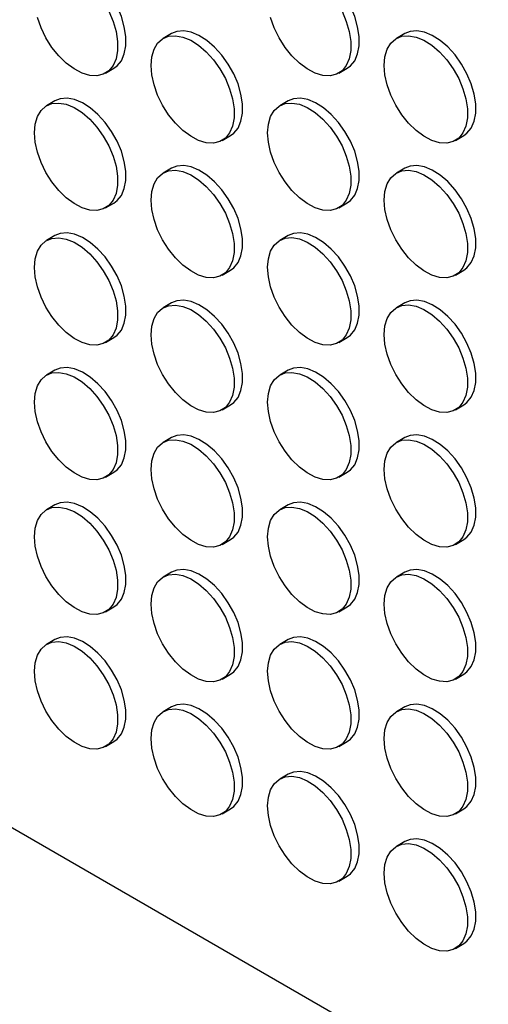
# Model space of a CAD drawing. Header units: millimetres. Extents: x 0 to 2235, y 0 to 1727.
# Tile 7 of 41: x 1830 to 1883, y 1032 to 1144. Entities that reach past the tile are written whole.
import ezdxf

# ---------------------------------------------------------------- set-up
doc = ezdxf.new("R2010")
doc.units = ezdxf.units.MM
doc.header["$LTSCALE"] = 8

msp = doc.modelspace()

# ---------------------------------------------------------------- linework, layer by layer
for p, q in [((1846.97, 1142.26), (1846.03, 1141.72)), ((1873.37, 1142.27), (1872.43, 1141.72)), ((1839.5, 1137.79), (1840.44, 1138.34)), ((1865.9, 1137.79), (1866.84, 1138.34)), ((1833.77, 1134.64), (1832.83, 1134.1)), ((1860.17, 1134.64), (1859.23, 1134.1)), ((1687.58, 1133.97), (2118.63, 885.13)), ((1852.7, 1130.17), (1853.64, 1130.72)), ((1879.1, 1130.18), (1880.04, 1130.72)), ((1846.97, 1127.02), (1846.03, 1126.48)), ((1873.37, 1127.02), (1872.43, 1126.48)), ((1839.5, 1122.55), (1840.44, 1123.09)), ((1865.9, 1122.55), (1866.84, 1123.1)), ((1833.77, 1119.4), (1832.83, 1118.86)), ((1860.17, 1119.4), (1859.23, 1118.86)), ((1852.7, 1114.93), (1853.64, 1115.47)), ((1879.1, 1114.93), (1880.04, 1115.48)), ((1846.97, 1111.78), (1846.03, 1111.24)), ((1873.37, 1111.78), (1872.43, 1111.24)), ((1839.5, 1107.31), (1840.44, 1107.85)), ((1865.9, 1107.31), (1866.84, 1107.85)), ((1833.77, 1104.16), (1832.83, 1103.61)), ((1860.17, 1104.16), (1859.23, 1103.62)), ((1852.7, 1099.69), (1853.64, 1100.23)), ((1879.1, 1099.69), (1880.04, 1100.24)), ((1846.97, 1096.54), (1846.03, 1095.99)), ((1873.37, 1096.54), (1872.43, 1096)), ((1839.5, 1092.07), (1840.44, 1092.61)), ((1865.9, 1092.07), (1866.84, 1092.61)), ((1833.77, 1088.92), (1832.83, 1088.37)), ((1860.17, 1088.92), (1859.23, 1088.37)), ((1852.7, 1084.45), (1853.64, 1084.99)), ((1879.1, 1084.45), (1880.04, 1084.99)), ((1846.97, 1081.3), (1846.03, 1080.75)), ((1873.37, 1081.3), (1872.43, 1080.75)), ((1839.5, 1076.82), (1840.44, 1077.37)), ((1865.9, 1076.83), (1866.84, 1077.37)), ((1833.77, 1073.67), (1832.83, 1073.13)), ((1860.17, 1073.68), (1859.23, 1073.13)), ((1852.7, 1069.2), (1853.64, 1069.75)), ((1879.1, 1069.21), (1880.04, 1069.75)), ((1846.97, 1066.05), (1846.03, 1065.51)), ((1873.37, 1066.06), (1872.43, 1065.51)), ((1839.5, 1061.58), (1840.44, 1062.13)), ((1865.9, 1061.58), (1866.84, 1062.13)), ((1860.17, 1058.43), (1859.23, 1057.89)), ((1852.7, 1053.96), (1853.64, 1054.51)), ((1879.1, 1053.96), (1880.04, 1054.51)), ((1873.37, 1050.81), (1872.43, 1050.27)), ((1865.9, 1046.34), (1866.84, 1046.89)), ((1879.1, 1038.72), (1880.04, 1039.27))]:
    msp.add_line(p, q)
at = {"flags": 128}
for points in [[(1840.44, 1138.34), (1840.81, 1138.61), (1841.3, 1139.2), (1841.63, 1139.97), (1841.8, 1140.88), (1841.8, 1141.92), (1841.63, 1143.03), (1841.3, 1144.19), (1840.81, 1145.34), (1840.19, 1146.44), (1839.46, 1147.46), (1838.65, 1148.36), (1837.78, 1149.11), (1836.88, 1149.68), (1836, 1150.04), (1835.15, 1150.19), (1834.37, 1150.12), (1833.77, 1149.88)], [(1866.84, 1138.34), (1867.21, 1138.61), (1867.7, 1139.2), (1868.03, 1139.97), (1868.2, 1140.89), (1868.2, 1141.92), (1868.03, 1143.04), (1867.7, 1144.19), (1867.21, 1145.34), (1866.59, 1146.44), (1865.86, 1147.47), (1865.05, 1148.37), (1864.18, 1149.11), (1863.28, 1149.68), (1862.39, 1150.04), (1861.55, 1150.19), (1860.77, 1150.13), (1860.17, 1149.89)], [(1839.87, 1144.79), (1840.35, 1143.64), (1840.69, 1142.49), (1840.86, 1141.37), (1840.86, 1140.34), (1840.69, 1139.42), (1840.35, 1138.65), (1839.87, 1138.06), (1839.25, 1137.67), (1838.52, 1137.49), (1837.71, 1137.53), (1836.84, 1137.79), (1835.94, 1138.26), (1835.05, 1138.92), (1834.21, 1139.74), (1833.43, 1140.71), (1832.75, 1141.78), (1832.2, 1142.91), (1831.79, 1144.07)], [(1866.27, 1144.79), (1866.75, 1143.64), (1867.09, 1142.49), (1867.26, 1141.38), (1867.26, 1140.34), (1867.09, 1139.42), (1866.75, 1138.66), (1866.27, 1138.06), (1865.65, 1137.67), (1864.92, 1137.49), (1864.1, 1137.53), (1863.23, 1137.79), (1862.34, 1138.26), (1861.45, 1138.92), (1860.6, 1139.75), (1859.83, 1140.71), (1859.15, 1141.78), (1858.6, 1142.91), (1858.19, 1144.07)], [(1853.64, 1130.72), (1854.01, 1130.99), (1854.5, 1131.58), (1854.83, 1132.35), (1855, 1133.26), (1855, 1134.3), (1854.83, 1135.41), (1854.5, 1136.57), (1854.01, 1137.72), (1853.39, 1138.82), (1852.66, 1139.84), (1851.85, 1140.74), (1850.98, 1141.49), (1850.08, 1142.06), (1849.2, 1142.42), (1848.35, 1142.57), (1847.57, 1142.5), (1846.97, 1142.26)], [(1880.04, 1130.72), (1880.41, 1130.99), (1880.9, 1131.58), (1881.23, 1132.35), (1881.4, 1133.27), (1881.4, 1134.3), (1881.23, 1135.42), (1880.9, 1136.57), (1880.41, 1137.72), (1879.79, 1138.82), (1879.06, 1139.85), (1878.25, 1140.75), (1877.38, 1141.49), (1876.48, 1142.06), (1875.59, 1142.42), (1874.75, 1142.58), (1873.97, 1142.51), (1873.37, 1142.27)], [(1844.65, 1138.67), (1844.73, 1139.65), (1844.99, 1140.5), (1845.4, 1141.18), (1845.95, 1141.67), (1846.63, 1141.96), (1847.41, 1142.03), (1848.25, 1141.88), (1849.14, 1141.51), (1850.03, 1140.95), (1850.91, 1140.2), (1851.72, 1139.3), (1852.45, 1138.28), (1853.07, 1137.17), (1853.55, 1136.02), (1853.89, 1134.87), (1854.06, 1133.75), (1854.06, 1132.72), (1853.89, 1131.8), (1853.55, 1131.03), (1853.07, 1130.44), (1852.45, 1130.05), (1851.72, 1129.87), (1850.91, 1129.91), (1850.03, 1130.17), (1849.14, 1130.64), (1848.25, 1131.3), (1847.41, 1132.13), (1846.63, 1133.09), (1845.95, 1134.16), (1845.4, 1135.29), (1844.99, 1136.45), (1844.73, 1137.59), (1844.65, 1138.67)], [(1871.05, 1138.67), (1871.13, 1139.65), (1871.39, 1140.5), (1871.8, 1141.18), (1872.35, 1141.67), (1873.03, 1141.96), (1873.8, 1142.03), (1874.65, 1141.88), (1875.54, 1141.52), (1876.43, 1140.95), (1877.3, 1140.2), (1878.12, 1139.3), (1878.85, 1138.28), (1879.47, 1137.17), (1879.95, 1136.02), (1880.29, 1134.87), (1880.46, 1133.76), (1880.46, 1132.72), (1880.29, 1131.8), (1879.95, 1131.04), (1879.47, 1130.44), (1878.85, 1130.05), (1878.12, 1129.87), (1877.3, 1129.91), (1876.43, 1130.17), (1875.54, 1130.64), (1874.65, 1131.3), (1873.8, 1132.13), (1873.03, 1133.09), (1872.35, 1134.16), (1871.8, 1135.3), (1871.39, 1136.45), (1871.13, 1137.59), (1871.05, 1138.67)], [(1840.44, 1123.09), (1840.81, 1123.36), (1841.3, 1123.95), (1841.63, 1124.72), (1841.8, 1125.64), (1841.8, 1126.68), (1841.63, 1127.79), (1841.3, 1128.94), (1840.81, 1130.09), (1840.19, 1131.2), (1839.46, 1132.22), (1838.65, 1133.12), (1837.78, 1133.87), (1836.88, 1134.44), (1836, 1134.8), (1835.15, 1134.95), (1834.37, 1134.88), (1833.77, 1134.64)], [(1866.84, 1123.1), (1867.21, 1123.37), (1867.7, 1123.96), (1868.03, 1124.73), (1868.2, 1125.64), (1868.2, 1126.68), (1868.03, 1127.79), (1867.7, 1128.95), (1867.21, 1130.1), (1866.59, 1131.2), (1865.86, 1132.22), (1865.05, 1133.12), (1864.18, 1133.87), (1863.28, 1134.44), (1862.39, 1134.8), (1861.55, 1134.95), (1860.77, 1134.88), (1860.17, 1134.64)], [(1831.45, 1131.05), (1831.54, 1132.03), (1831.79, 1132.87), (1832.2, 1133.56), (1832.75, 1134.05), (1833.43, 1134.34), (1834.21, 1134.41), (1835.05, 1134.26), (1835.94, 1133.89), (1836.84, 1133.32), (1837.71, 1132.58), (1838.52, 1131.68), (1839.25, 1130.66), (1839.87, 1129.55), (1840.35, 1128.4), (1840.69, 1127.25), (1840.86, 1126.13), (1840.86, 1125.1), (1840.69, 1124.18), (1840.35, 1123.41), (1839.87, 1122.82), (1839.25, 1122.43), (1838.52, 1122.25), (1837.71, 1122.29), (1836.84, 1122.55), (1835.94, 1123.02), (1835.05, 1123.68), (1834.21, 1124.5), (1833.43, 1125.47), (1832.75, 1126.54), (1832.2, 1127.67), (1831.79, 1128.83), (1831.54, 1129.97), (1831.45, 1131.05)], [(1857.85, 1131.05), (1857.93, 1132.03), (1858.19, 1132.88), (1858.6, 1133.56), (1859.15, 1134.05), (1859.83, 1134.34), (1860.6, 1134.41), (1861.45, 1134.26), (1862.34, 1133.89), (1863.23, 1133.33), (1864.1, 1132.58), (1864.92, 1131.68), (1865.65, 1130.66), (1866.27, 1129.55), (1866.75, 1128.4), (1867.09, 1127.25), (1867.26, 1126.13), (1867.26, 1125.1), (1867.09, 1124.18), (1866.75, 1123.41), (1866.27, 1122.82), (1865.65, 1122.43), (1864.92, 1122.25), (1864.1, 1122.29), (1863.23, 1122.55), (1862.34, 1123.02), (1861.45, 1123.68), (1860.6, 1124.51), (1859.83, 1125.47), (1859.15, 1126.54), (1858.6, 1127.67), (1858.19, 1128.83), (1857.93, 1129.97), (1857.85, 1131.05)], [(1844.65, 1123.43), (1844.73, 1124.41), (1844.99, 1125.25), (1845.4, 1125.94), (1845.95, 1126.43), (1846.63, 1126.72), (1847.41, 1126.79), (1848.25, 1126.64), (1849.14, 1126.27), (1850.03, 1125.71), (1850.91, 1124.96), (1851.72, 1124.06), (1852.45, 1123.04), (1853.07, 1121.93), (1853.55, 1120.78), (1853.89, 1119.63), (1854.06, 1118.51), (1854.06, 1117.48), (1853.89, 1116.56), (1853.55, 1115.79), (1853.07, 1115.2), (1852.45, 1114.81), (1851.72, 1114.63), (1850.91, 1114.67), (1850.03, 1114.93), (1849.14, 1115.4), (1848.25, 1116.06), (1847.41, 1116.88), (1846.63, 1117.85), (1845.95, 1118.92), (1845.4, 1120.05), (1844.99, 1121.21), (1844.73, 1122.35), (1844.65, 1123.43)], [(1853.64, 1115.47), (1854.01, 1115.74), (1854.5, 1116.34), (1854.83, 1117.1), (1855, 1118.02), (1855, 1119.06), (1854.83, 1120.17), (1854.5, 1121.32), (1854.01, 1122.47), (1853.39, 1123.58), (1852.66, 1124.6), (1851.85, 1125.5), (1850.98, 1126.25), (1850.08, 1126.82), (1849.2, 1127.18), (1848.35, 1127.33), (1847.57, 1127.26), (1846.97, 1127.02)], [(1871.05, 1123.43), (1871.13, 1124.41), (1871.39, 1125.26), (1871.8, 1125.94), (1872.35, 1126.43), (1873.03, 1126.72), (1873.8, 1126.79), (1874.65, 1126.64), (1875.54, 1126.27), (1876.43, 1125.71), (1877.3, 1124.96), (1878.12, 1124.06), (1878.85, 1123.04), (1879.47, 1121.93), (1879.95, 1120.78), (1880.29, 1119.63), (1880.46, 1118.52), (1880.46, 1117.48), (1880.29, 1116.56), (1879.95, 1115.79), (1879.47, 1115.2), (1878.85, 1114.81), (1878.12, 1114.63), (1877.3, 1114.67), (1876.43, 1114.93), (1875.54, 1115.4), (1874.65, 1116.06), (1873.8, 1116.89), (1873.03, 1117.85), (1872.35, 1118.92), (1871.8, 1120.05), (1871.39, 1121.21), (1871.13, 1122.35), (1871.05, 1123.43)], [(1880.04, 1115.48), (1880.41, 1115.75), (1880.9, 1116.34), (1881.23, 1117.11), (1881.4, 1118.02), (1881.4, 1119.06), (1881.23, 1120.17), (1880.9, 1121.33), (1880.41, 1122.48), (1879.79, 1123.58), (1879.06, 1124.6), (1878.25, 1125.51), (1877.38, 1126.25), (1876.48, 1126.82), (1875.59, 1127.18), (1874.75, 1127.33), (1873.97, 1127.26), (1873.37, 1127.02)], [(1831.45, 1115.8), (1831.54, 1116.78), (1831.79, 1117.63), (1832.2, 1118.31), (1832.75, 1118.81), (1833.43, 1119.09), (1834.21, 1119.16), (1835.05, 1119.01), (1835.94, 1118.65), (1836.84, 1118.08), (1837.71, 1117.34), (1838.52, 1116.44), (1839.25, 1115.41), (1839.87, 1114.31), (1840.35, 1113.16), (1840.69, 1112), (1840.86, 1110.89), (1840.86, 1109.86), (1840.69, 1108.94), (1840.35, 1108.17), (1839.87, 1107.58), (1839.25, 1107.19), (1838.52, 1107.01), (1837.71, 1107.05), (1836.84, 1107.31), (1835.94, 1107.77), (1835.05, 1108.43), (1834.21, 1109.26), (1833.43, 1110.23), (1832.75, 1111.29), (1832.2, 1112.43), (1831.79, 1113.59), (1831.54, 1114.72), (1831.45, 1115.8)], [(1840.44, 1107.85), (1840.81, 1108.12), (1841.3, 1108.71), (1841.63, 1109.48), (1841.8, 1110.4), (1841.8, 1111.43), (1841.63, 1112.55), (1841.3, 1113.7), (1840.81, 1114.85), (1840.19, 1115.96), (1839.46, 1116.98), (1838.65, 1117.88), (1837.78, 1118.63), (1836.88, 1119.19), (1836, 1119.56), (1835.15, 1119.71), (1834.37, 1119.64), (1833.77, 1119.4)], [(1857.85, 1115.81), (1857.93, 1116.79), (1858.19, 1117.63), (1858.6, 1118.32), (1859.15, 1118.81), (1859.83, 1119.1), (1860.6, 1119.17), (1861.45, 1119.02), (1862.34, 1118.65), (1863.23, 1118.09), (1864.1, 1117.34), (1864.92, 1116.44), (1865.65, 1115.42), (1866.27, 1114.31), (1866.75, 1113.16), (1867.09, 1112.01), (1867.26, 1110.89), (1867.26, 1109.86), (1867.09, 1108.94), (1866.75, 1108.17), (1866.27, 1107.58), (1865.65, 1107.19), (1864.92, 1107.01), (1864.1, 1107.05), (1863.23, 1107.31), (1862.34, 1107.78), (1861.45, 1108.44), (1860.6, 1109.26), (1859.83, 1110.23), (1859.15, 1111.3), (1858.6, 1112.43), (1858.19, 1113.59), (1857.93, 1114.73), (1857.85, 1115.81)], [(1866.84, 1107.85), (1867.21, 1108.12), (1867.7, 1108.72), (1868.03, 1109.48), (1868.2, 1110.4), (1868.2, 1111.44), (1868.03, 1112.55), (1867.7, 1113.7), (1867.21, 1114.85), (1866.59, 1115.96), (1865.86, 1116.98), (1865.05, 1117.88), (1864.18, 1118.63), (1863.28, 1119.2), (1862.39, 1119.56), (1861.55, 1119.71), (1860.77, 1119.64), (1860.17, 1119.4)], [(1844.65, 1108.18), (1844.73, 1109.16), (1844.99, 1110.01), (1845.4, 1110.69), (1845.95, 1111.19), (1846.63, 1111.47), (1847.41, 1111.54), (1848.25, 1111.39), (1849.14, 1111.03), (1850.03, 1110.46), (1850.91, 1109.72), (1851.72, 1108.82), (1852.45, 1107.79), (1853.07, 1106.69), (1853.55, 1105.54), (1853.89, 1104.38), (1854.06, 1103.27), (1854.06, 1102.24), (1853.89, 1101.32), (1853.55, 1100.55), (1853.07, 1099.96), (1852.45, 1099.57), (1851.72, 1099.39), (1850.91, 1099.43), (1850.03, 1099.69), (1849.14, 1100.15), (1848.25, 1100.81), (1847.41, 1101.64), (1846.63, 1102.61), (1845.95, 1103.68), (1845.4, 1104.81), (1844.99, 1105.97), (1844.73, 1107.1), (1844.65, 1108.18)], [(1853.64, 1100.23), (1854.01, 1100.5), (1854.5, 1101.09), (1854.83, 1101.86), (1855, 1102.78), (1855, 1103.81), (1854.83, 1104.93), (1854.5, 1106.08), (1854.01, 1107.23), (1853.39, 1108.34), (1852.66, 1109.36), (1851.85, 1110.26), (1850.98, 1111.01), (1850.08, 1111.57), (1849.2, 1111.94), (1848.35, 1112.09), (1847.57, 1112.02), (1846.97, 1111.78)], [(1871.05, 1108.19), (1871.13, 1109.17), (1871.39, 1110.01), (1871.8, 1110.7), (1872.35, 1111.19), (1873.03, 1111.48), (1873.8, 1111.55), (1874.65, 1111.4), (1875.54, 1111.03), (1876.43, 1110.47), (1877.3, 1109.72), (1878.12, 1108.82), (1878.85, 1107.8), (1879.47, 1106.69), (1879.95, 1105.54), (1880.29, 1104.39), (1880.46, 1103.27), (1880.46, 1102.24), (1880.29, 1101.32), (1879.95, 1100.55), (1879.47, 1099.96), (1878.85, 1099.57), (1878.12, 1099.39), (1877.3, 1099.43), (1876.43, 1099.69), (1875.54, 1100.16), (1874.65, 1100.82), (1873.8, 1101.64), (1873.03, 1102.61), (1872.35, 1103.68), (1871.8, 1104.81), (1871.39, 1105.97), (1871.13, 1107.11), (1871.05, 1108.19)], [(1880.04, 1100.24), (1880.41, 1100.5), (1880.9, 1101.1), (1881.23, 1101.86), (1881.4, 1102.78), (1881.4, 1103.82), (1881.23, 1104.93), (1880.9, 1106.08), (1880.41, 1107.23), (1879.79, 1108.34), (1879.06, 1109.36), (1878.25, 1110.26), (1877.38, 1111.01), (1876.48, 1111.58), (1875.59, 1111.94), (1874.75, 1112.09), (1873.97, 1112.02), (1873.37, 1111.78)], [(1831.45, 1100.56), (1831.54, 1101.54), (1831.79, 1102.39), (1832.2, 1103.07), (1832.75, 1103.57), (1833.43, 1103.85), (1834.21, 1103.92), (1835.05, 1103.77), (1835.94, 1103.41), (1836.84, 1102.84), (1837.71, 1102.09), (1838.52, 1101.19), (1839.25, 1100.17), (1839.87, 1099.07), (1840.35, 1097.92), (1840.69, 1096.76), (1840.86, 1095.65), (1840.86, 1094.61), (1840.69, 1093.69), (1840.35, 1092.93), (1839.87, 1092.34), (1839.25, 1091.94), (1838.52, 1091.76), (1837.71, 1091.81), (1836.84, 1092.06), (1835.94, 1092.53), (1835.05, 1093.19), (1834.21, 1094.02), (1833.43, 1094.98), (1832.75, 1096.05), (1832.2, 1097.19), (1831.79, 1098.34), (1831.54, 1099.48), (1831.45, 1100.56)], [(1840.44, 1092.61), (1840.81, 1092.88), (1841.3, 1093.47), (1841.63, 1094.24), (1841.8, 1095.16), (1841.8, 1096.19), (1841.63, 1097.31), (1841.3, 1098.46), (1840.81, 1099.61), (1840.19, 1100.72), (1839.46, 1101.74), (1838.65, 1102.64), (1837.78, 1103.38), (1836.88, 1103.95), (1836, 1104.32), (1835.15, 1104.47), (1834.37, 1104.4), (1833.77, 1104.16)], [(1857.85, 1100.56), (1857.93, 1101.54), (1858.19, 1102.39), (1858.6, 1103.07), (1859.15, 1103.57), (1859.83, 1103.86), (1860.6, 1103.92), (1861.45, 1103.77), (1862.34, 1103.41), (1863.23, 1102.84), (1864.1, 1102.1), (1864.92, 1101.2), (1865.65, 1100.17), (1866.27, 1099.07), (1866.75, 1097.92), (1867.09, 1096.76), (1867.26, 1095.65), (1867.26, 1094.62), (1867.09, 1093.7), (1866.75, 1092.93), (1866.27, 1092.34), (1865.65, 1091.95), (1864.92, 1091.77), (1864.1, 1091.81), (1863.23, 1092.07), (1862.34, 1092.53), (1861.45, 1093.19), (1860.6, 1094.02), (1859.83, 1094.99), (1859.15, 1096.06), (1858.6, 1097.19), (1858.19, 1098.35), (1857.93, 1099.48), (1857.85, 1100.56)], [(1866.84, 1092.61), (1867.21, 1092.88), (1867.7, 1093.47), (1868.03, 1094.24), (1868.2, 1095.16), (1868.2, 1096.19), (1868.03, 1097.31), (1867.7, 1098.46), (1867.21, 1099.61), (1866.59, 1100.72), (1865.86, 1101.74), (1865.05, 1102.64), (1864.18, 1103.39), (1863.28, 1103.95), (1862.39, 1104.32), (1861.55, 1104.47), (1860.77, 1104.4), (1860.17, 1104.16)], [(1853.64, 1084.99), (1854.01, 1085.26), (1854.5, 1085.85), (1854.83, 1086.62), (1855, 1087.54), (1855, 1088.57), (1854.83, 1089.69), (1854.5, 1090.84), (1854.01, 1091.99), (1853.39, 1093.1), (1852.66, 1094.12), (1851.85, 1095.02), (1850.98, 1095.77), (1850.08, 1096.33), (1849.2, 1096.7), (1848.35, 1096.85), (1847.57, 1096.78), (1846.97, 1096.54)], [(1880.04, 1084.99), (1880.41, 1085.26), (1880.9, 1085.85), (1881.23, 1086.62), (1881.4, 1087.54), (1881.4, 1088.58), (1881.23, 1089.69), (1880.9, 1090.84), (1880.41, 1091.99), (1879.79, 1093.1), (1879.06, 1094.12), (1878.25, 1095.02), (1877.38, 1095.77), (1876.48, 1096.33), (1875.59, 1096.7), (1874.75, 1096.85), (1873.97, 1096.78), (1873.37, 1096.54)], [(1844.65, 1092.94), (1844.73, 1093.92), (1844.99, 1094.77), (1845.4, 1095.45), (1845.95, 1095.95), (1846.63, 1096.23), (1847.41, 1096.3), (1848.25, 1096.15), (1849.14, 1095.79), (1850.03, 1095.22), (1850.91, 1094.47), (1851.72, 1093.57), (1852.45, 1092.55), (1853.07, 1091.45), (1853.55, 1090.3), (1853.89, 1089.14), (1854.06, 1088.03), (1854.06, 1086.99), (1853.89, 1086.08), (1853.55, 1085.31), (1853.07, 1084.72), (1852.45, 1084.32), (1851.72, 1084.14), (1850.91, 1084.19), (1850.03, 1084.44), (1849.14, 1084.91), (1848.25, 1085.57), (1847.41, 1086.4), (1846.63, 1087.36), (1845.95, 1088.43), (1845.4, 1089.57), (1844.99, 1090.72), (1844.73, 1091.86), (1844.65, 1092.94)], [(1871.05, 1092.94), (1871.13, 1093.92), (1871.39, 1094.77), (1871.8, 1095.45), (1872.35, 1095.95), (1873.03, 1096.24), (1873.8, 1096.3), (1874.65, 1096.15), (1875.54, 1095.79), (1876.43, 1095.22), (1877.3, 1094.48), (1878.12, 1093.58), (1878.85, 1092.55), (1879.47, 1091.45), (1879.95, 1090.3), (1880.29, 1089.14), (1880.46, 1088.03), (1880.46, 1087), (1880.29, 1086.08), (1879.95, 1085.31), (1879.47, 1084.72), (1878.85, 1084.33), (1878.12, 1084.15), (1877.3, 1084.19), (1876.43, 1084.45), (1875.54, 1084.91), (1874.65, 1085.57), (1873.8, 1086.4), (1873.03, 1087.37), (1872.35, 1088.44), (1871.8, 1089.57), (1871.39, 1090.73), (1871.13, 1091.86), (1871.05, 1092.94)], [(1840.44, 1077.37), (1840.81, 1077.64), (1841.3, 1078.23), (1841.63, 1079), (1841.8, 1079.92), (1841.8, 1080.95), (1841.63, 1082.06), (1841.3, 1083.22), (1840.81, 1084.37), (1840.19, 1085.47), (1839.46, 1086.5), (1838.65, 1087.4), (1837.78, 1088.14), (1836.88, 1088.71), (1836, 1089.07), (1835.15, 1089.22), (1834.37, 1089.15), (1833.77, 1088.92)], [(1866.84, 1077.37), (1867.21, 1077.64), (1867.7, 1078.23), (1868.03, 1079), (1868.2, 1079.92), (1868.2, 1080.95), (1868.03, 1082.07), (1867.7, 1083.22), (1867.21, 1084.37), (1866.59, 1085.48), (1865.86, 1086.5), (1865.05, 1087.4), (1864.18, 1088.15), (1863.28, 1088.71), (1862.39, 1089.08), (1861.55, 1089.23), (1860.77, 1089.16), (1860.17, 1088.92)], [(1831.45, 1085.32), (1831.54, 1086.3), (1831.79, 1087.15), (1832.2, 1087.83), (1832.75, 1088.32), (1833.43, 1088.61), (1834.21, 1088.68), (1835.05, 1088.53), (1835.94, 1088.16), (1836.84, 1087.6), (1837.71, 1086.85), (1838.52, 1085.95), (1839.25, 1084.93), (1839.87, 1083.82), (1840.35, 1082.67), (1840.69, 1081.52), (1840.86, 1080.41), (1840.86, 1079.37), (1840.69, 1078.45), (1840.35, 1077.68), (1839.87, 1077.09), (1839.25, 1076.7), (1838.52, 1076.52), (1837.71, 1076.56), (1836.84, 1076.82), (1835.94, 1077.29), (1835.05, 1077.95), (1834.21, 1078.78), (1833.43, 1079.74), (1832.75, 1080.81), (1832.2, 1081.94), (1831.79, 1083.1), (1831.54, 1084.24), (1831.45, 1085.32)], [(1857.85, 1085.32), (1857.93, 1086.3), (1858.19, 1087.15), (1858.6, 1087.83), (1859.15, 1088.33), (1859.83, 1088.61), (1860.6, 1088.68), (1861.45, 1088.53), (1862.34, 1088.17), (1863.23, 1087.6), (1864.1, 1086.85), (1864.92, 1085.95), (1865.65, 1084.93), (1866.27, 1083.83), (1866.75, 1082.68), (1867.09, 1081.52), (1867.26, 1080.41), (1867.26, 1079.37), (1867.09, 1078.46), (1866.75, 1077.69), (1866.27, 1077.1), (1865.65, 1076.7), (1864.92, 1076.53), (1864.1, 1076.57), (1863.23, 1076.82), (1862.34, 1077.29), (1861.45, 1077.95), (1860.6, 1078.78), (1859.83, 1079.74), (1859.15, 1080.81), (1858.6, 1081.95), (1858.19, 1083.1), (1857.93, 1084.24), (1857.85, 1085.32)], [(1853.64, 1069.75), (1854.01, 1070.02), (1854.5, 1070.61), (1854.83, 1071.38), (1855, 1072.3), (1855, 1073.33), (1854.83, 1074.44), (1854.5, 1075.6), (1854.01, 1076.75), (1853.39, 1077.85), (1852.66, 1078.88), (1851.85, 1079.78), (1850.98, 1080.52), (1850.08, 1081.09), (1849.2, 1081.45), (1848.35, 1081.6), (1847.57, 1081.53), (1846.97, 1081.3)], [(1880.04, 1069.75), (1880.41, 1070.02), (1880.9, 1070.61), (1881.23, 1071.38), (1881.4, 1072.3), (1881.4, 1073.33), (1881.23, 1074.45), (1880.9, 1075.6), (1880.41, 1076.75), (1879.79, 1077.86), (1879.06, 1078.88), (1878.25, 1079.78), (1877.38, 1080.53), (1876.48, 1081.09), (1875.59, 1081.46), (1874.75, 1081.61), (1873.97, 1081.54), (1873.37, 1081.3)], [(1844.65, 1077.7), (1844.73, 1078.68), (1844.99, 1079.53), (1845.4, 1080.21), (1845.95, 1080.7), (1846.63, 1080.99), (1847.41, 1081.06), (1848.25, 1080.91), (1849.14, 1080.54), (1850.03, 1079.98), (1850.91, 1079.23), (1851.72, 1078.33), (1852.45, 1077.31), (1853.07, 1076.2), (1853.55, 1075.05), (1853.89, 1073.9), (1854.06, 1072.79), (1854.06, 1071.75), (1853.89, 1070.83), (1853.55, 1070.06), (1853.07, 1069.47), (1852.45, 1069.08), (1851.72, 1068.9), (1850.91, 1068.94), (1850.03, 1069.2), (1849.14, 1069.67), (1848.25, 1070.33), (1847.41, 1071.16), (1846.63, 1072.12), (1845.95, 1073.19), (1845.4, 1074.32), (1844.99, 1075.48), (1844.73, 1076.62), (1844.65, 1077.7)], [(1871.05, 1077.7), (1871.13, 1078.68), (1871.39, 1079.53), (1871.8, 1080.21), (1872.35, 1080.71), (1873.03, 1080.99), (1873.8, 1081.06), (1874.65, 1080.91), (1875.54, 1080.55), (1876.43, 1079.98), (1877.3, 1079.23), (1878.12, 1078.33), (1878.85, 1077.31), (1879.47, 1076.21), (1879.95, 1075.06), (1880.29, 1073.9), (1880.46, 1072.79), (1880.46, 1071.75), (1880.29, 1070.84), (1879.95, 1070.07), (1879.47, 1069.48), (1878.85, 1069.08), (1878.12, 1068.91), (1877.3, 1068.95), (1876.43, 1069.2), (1875.54, 1069.67), (1874.65, 1070.33), (1873.8, 1071.16), (1873.03, 1072.12), (1872.35, 1073.19), (1871.8, 1074.33), (1871.39, 1075.48), (1871.13, 1076.62), (1871.05, 1077.7)], [(1831.45, 1070.08), (1831.54, 1071.06), (1831.79, 1071.91), (1832.2, 1072.59), (1832.75, 1073.08), (1833.43, 1073.37), (1834.21, 1073.44), (1835.05, 1073.29), (1835.94, 1072.92), (1836.84, 1072.36), (1837.71, 1071.61), (1838.52, 1070.71), (1839.25, 1069.69), (1839.87, 1068.58), (1840.35, 1067.43), (1840.69, 1066.28), (1840.86, 1065.16), (1840.86, 1064.13), (1840.69, 1063.21), (1840.35, 1062.44), (1839.87, 1061.85), (1839.25, 1061.46), (1838.52, 1061.28), (1837.71, 1061.32), (1836.84, 1061.58), (1835.94, 1062.05), (1835.05, 1062.71), (1834.21, 1063.53), (1833.43, 1064.5), (1832.75, 1065.57), (1832.2, 1066.7), (1831.79, 1067.86), (1831.54, 1069), (1831.45, 1070.08)], [(1840.44, 1062.13), (1840.81, 1062.4), (1841.3, 1062.99), (1841.63, 1063.76), (1841.8, 1064.67), (1841.8, 1065.71), (1841.63, 1066.82), (1841.3, 1067.98), (1840.81, 1069.13), (1840.19, 1070.23), (1839.46, 1071.25), (1838.65, 1072.15), (1837.78, 1072.9), (1836.88, 1073.47), (1836, 1073.83), (1835.15, 1073.98), (1834.37, 1073.91), (1833.77, 1073.67)], [(1857.85, 1070.08), (1857.93, 1071.06), (1858.19, 1071.91), (1858.6, 1072.59), (1859.15, 1073.08), (1859.83, 1073.37), (1860.6, 1073.44), (1861.45, 1073.29), (1862.34, 1072.92), (1863.23, 1072.36), (1864.1, 1071.61), (1864.92, 1070.71), (1865.65, 1069.69), (1866.27, 1068.58), (1866.75, 1067.43), (1867.09, 1066.28), (1867.26, 1065.17), (1867.26, 1064.13), (1867.09, 1063.21), (1866.75, 1062.44), (1866.27, 1061.85), (1865.65, 1061.46), (1864.92, 1061.28), (1864.1, 1061.32), (1863.23, 1061.58), (1862.34, 1062.05), (1861.45, 1062.71), (1860.6, 1063.54), (1859.83, 1064.5), (1859.15, 1065.57), (1858.6, 1066.7), (1858.19, 1067.86), (1857.93, 1069), (1857.85, 1070.08)], [(1866.84, 1062.13), (1867.21, 1062.4), (1867.7, 1062.99), (1868.03, 1063.76), (1868.2, 1064.68), (1868.2, 1065.71), (1868.03, 1066.82), (1867.7, 1067.98), (1867.21, 1069.13), (1866.59, 1070.23), (1865.86, 1071.26), (1865.05, 1072.16), (1864.18, 1072.9), (1863.28, 1073.47), (1862.39, 1073.83), (1861.55, 1073.98), (1860.77, 1073.92), (1860.17, 1073.68)], [(1844.65, 1062.46), (1844.73, 1063.44), (1844.99, 1064.29), (1845.4, 1064.97), (1845.95, 1065.46), (1846.63, 1065.75), (1847.41, 1065.82), (1848.25, 1065.67), (1849.14, 1065.3), (1850.03, 1064.74), (1850.91, 1063.99), (1851.72, 1063.09), (1852.45, 1062.07), (1853.07, 1060.96), (1853.55, 1059.81), (1853.89, 1058.66), (1854.06, 1057.54), (1854.06, 1056.51), (1853.89, 1055.59), (1853.55, 1054.82), (1853.07, 1054.23), (1852.45, 1053.84), (1851.72, 1053.66), (1850.91, 1053.7), (1850.03, 1053.96), (1849.14, 1054.43), (1848.25, 1055.09), (1847.41, 1055.91), (1846.63, 1056.88), (1845.95, 1057.95), (1845.4, 1059.08), (1844.99, 1060.24), (1844.73, 1061.38), (1844.65, 1062.46)], [(1853.64, 1054.51), (1854.01, 1054.78), (1854.5, 1055.37), (1854.83, 1056.14), (1855, 1057.05), (1855, 1058.09), (1854.83, 1059.2), (1854.5, 1060.36), (1854.01, 1061.51), (1853.39, 1062.61), (1852.66, 1063.63), (1851.85, 1064.53), (1850.98, 1065.28), (1850.08, 1065.85), (1849.2, 1066.21), (1848.35, 1066.36), (1847.57, 1066.29), (1846.97, 1066.05)], [(1871.05, 1062.46), (1871.13, 1063.44), (1871.39, 1064.29), (1871.8, 1064.97), (1872.35, 1065.46), (1873.03, 1065.75), (1873.8, 1065.82), (1874.65, 1065.67), (1875.54, 1065.31), (1876.43, 1064.74), (1877.3, 1063.99), (1878.12, 1063.09), (1878.85, 1062.07), (1879.47, 1060.96), (1879.95, 1059.81), (1880.29, 1058.66), (1880.46, 1057.55), (1880.46, 1056.51), (1880.29, 1055.59), (1879.95, 1054.82), (1879.47, 1054.23), (1878.85, 1053.84), (1878.12, 1053.66), (1877.3, 1053.7), (1876.43, 1053.96), (1875.54, 1054.43), (1874.65, 1055.09), (1873.8, 1055.92), (1873.03, 1056.88), (1872.35, 1057.95), (1871.8, 1059.08), (1871.39, 1060.24), (1871.13, 1061.38), (1871.05, 1062.46)], [(1880.04, 1054.51), (1880.41, 1054.78), (1880.9, 1055.37), (1881.23, 1056.14), (1881.4, 1057.06), (1881.4, 1058.09), (1881.23, 1059.21), (1880.9, 1060.36), (1880.41, 1061.51), (1879.79, 1062.61), (1879.06, 1063.64), (1878.25, 1064.54), (1877.38, 1065.28), (1876.48, 1065.85), (1875.59, 1066.21), (1874.75, 1066.36), (1873.97, 1066.3), (1873.37, 1066.06)], [(1857.85, 1054.84), (1857.93, 1055.82), (1858.19, 1056.67), (1858.6, 1057.35), (1859.15, 1057.84), (1859.83, 1058.13), (1860.6, 1058.2), (1861.45, 1058.05), (1862.34, 1057.68), (1863.23, 1057.12), (1864.1, 1056.37), (1864.92, 1055.47), (1865.65, 1054.45), (1866.27, 1053.34), (1866.75, 1052.19), (1867.09, 1051.04), (1867.26, 1049.92), (1867.26, 1048.89), (1867.09, 1047.97), (1866.75, 1047.2), (1866.27, 1046.61), (1865.65, 1046.22), (1864.92, 1046.04), (1864.1, 1046.08), (1863.23, 1046.34), (1862.34, 1046.81), (1861.45, 1047.47), (1860.6, 1048.29), (1859.83, 1049.26), (1859.15, 1050.33), (1858.6, 1051.46), (1858.19, 1052.62), (1857.93, 1053.76), (1857.85, 1054.84)], [(1866.84, 1046.89), (1867.21, 1047.16), (1867.7, 1047.75), (1868.03, 1048.52), (1868.2, 1049.43), (1868.2, 1050.47), (1868.03, 1051.58), (1867.7, 1052.74), (1867.21, 1053.89), (1866.59, 1054.99), (1865.86, 1056.01), (1865.05, 1056.91), (1864.18, 1057.66), (1863.28, 1058.23), (1862.39, 1058.59), (1861.55, 1058.74), (1860.77, 1058.67), (1860.17, 1058.43)], [(1880.04, 1039.27), (1880.41, 1039.54), (1880.9, 1040.13), (1881.23, 1040.9), (1881.4, 1041.81), (1881.4, 1042.85), (1881.23, 1043.96), (1880.9, 1045.12), (1880.41, 1046.27), (1879.79, 1047.37), (1879.06, 1048.39), (1878.25, 1049.29), (1877.38, 1050.04), (1876.48, 1050.61), (1875.59, 1050.97), (1874.75, 1051.12), (1873.97, 1051.05), (1873.37, 1050.81)], [(1871.05, 1047.22), (1871.13, 1048.2), (1871.39, 1049.05), (1871.8, 1049.73), (1872.35, 1050.22), (1873.03, 1050.51), (1873.8, 1050.58), (1874.65, 1050.43), (1875.54, 1050.06), (1876.43, 1049.5), (1877.3, 1048.75), (1878.12, 1047.85), (1878.85, 1046.83), (1879.47, 1045.72), (1879.95, 1044.57), (1880.29, 1043.42), (1880.46, 1042.3), (1880.46, 1041.27), (1880.29, 1040.35), (1879.95, 1039.58), (1879.47, 1038.99), (1878.85, 1038.6), (1878.12, 1038.42), (1877.3, 1038.46), (1876.43, 1038.72), (1875.54, 1039.19), (1874.65, 1039.85), (1873.8, 1040.67), (1873.03, 1041.64), (1872.35, 1042.71), (1871.8, 1043.84), (1871.39, 1045), (1871.13, 1046.14), (1871.05, 1047.22)]]:
    msp.add_lwpolyline(points, dxfattribs=at)

doc.saveas('drawing.dxf')
